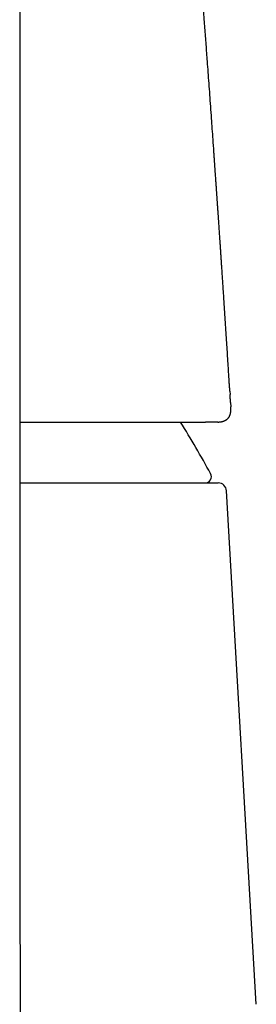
# Model space of a CAD drawing. Header units: millimetres. Extents: x 8 to 757, y 12 to 525.
# Tile 16 of 24: x 407 to 418, y 431 to 478. Entities that reach past the tile are written whole.
import ezdxf

# ---------------------------------------------------------------- set-up
doc = ezdxf.new("R2010")
doc.units = ezdxf.units.MM

msp = doc.modelspace()

# ---------------------------------------------------------------- linework, layer by layer
at = {"color": 7, "linetype": 'Continuous', "lineweight": 30}
for p, q in [((407.209, 434.706), (407.209, 496.894)), ((417.177, 460.682), (417.188, 460.515)), ((417.208, 460.136), (417.221, 459.926)), ((417.223, 459.893), (417.221, 459.926)), ((416.512, 459.204), (416.016, 459.204)), ((416.583, 459.203), (416.512, 459.204)), ((416.598, 459.205), (416.583, 459.203)), ((418.434, 431.457), (417.022, 455.929))]:
    msp.add_line(p, q, dxfattribs=at)
for centre, radius, start, end in [((372.364, 432.811), 50, 28.6049, 31.861), ((415.998, 456.606), 0.3, 270, 28.6049), ((416.622, 455.906), 0.4, 3.3019, 90)]:
    msp.add_arc(centre, radius, start, end, dxfattribs=at)
for points, knots in [([(417.18, 460.682), (417.18, 460.686), (417.18, 460.693), (417.178, 460.708), (417.177, 460.724), (417.176, 460.742), (417.174, 460.763), (417.172, 460.785), (417.17, 460.809), (417.167, 460.836), (417.165, 460.862), (417.163, 460.888), (417.161, 460.912), (417.159, 460.937), (417.157, 460.963), (417.155, 460.991), (417.154, 461.018), (417.152, 461.043), (417.15, 461.066), (417.149, 461.09), (417.147, 461.122), (417.144, 461.166), (417.141, 461.221), (417.137, 461.28), (417.133, 461.344), (417.129, 461.422), (417.123, 461.514), (417.116, 461.622), (417.109, 461.742), (417.101, 461.873), (417.092, 462.018), (417.083, 462.171), (417.073, 462.33), (417.06, 462.537), (417.044, 462.793), (417.024, 463.099), (417.004, 463.415), (416.983, 463.738), (416.962, 464.063), (416.941, 464.389), (416.919, 464.715), (416.899, 465.024), (416.88, 465.314), (416.862, 465.58), (416.845, 465.832), (416.829, 466.068), (416.815, 466.287), (416.801, 466.498), (416.787, 466.703), (416.774, 466.9), (416.761, 467.097), (416.747, 467.293), (416.735, 467.487), (416.722, 467.673), (416.71, 467.849), (416.7, 468.006), (416.691, 468.144), (416.683, 468.265), (416.674, 468.387), (416.666, 468.513), (416.657, 468.65), (416.646, 468.799), (416.635, 468.96), (416.624, 469.128), (416.612, 469.302), (416.602, 469.451), (416.593, 469.573), (416.587, 469.664), (416.581, 469.749), (416.576, 469.825), (416.571, 469.894), (416.567, 469.956), (416.563, 470.009), (416.561, 470.05), (416.558, 470.082), (416.556, 470.11), (416.554, 470.14), (416.551, 470.181), (416.548, 470.234), (416.543, 470.301), (416.538, 470.378), (416.532, 470.466), (416.525, 470.564), (416.517, 470.673), (416.509, 470.792), (416.5, 470.922), (416.491, 471.062), (416.48, 471.212), (416.469, 471.372), (416.457, 471.54), (416.445, 471.717), (416.432, 471.901), (416.41, 472.219), (416.38, 472.644), (416.343, 473.175), (416.305, 473.7), (416.267, 474.241), (416.227, 474.796), (416.188, 475.339), (416.149, 475.872), (416.114, 476.356), (416.081, 476.795), (416.052, 477.193), (416.022, 477.59), (415.992, 477.987), (415.947, 478.583), (415.887, 479.38), (415.831, 480.093), (415.798, 480.524), (415.786, 480.67), (415.775, 480.811), (415.765, 480.945), (415.755, 481.069), (415.746, 481.181), (415.738, 481.282), (415.731, 481.371), (415.725, 481.452), (415.719, 481.523), (415.714, 481.584), (415.71, 481.635), (415.707, 481.677), (415.704, 481.712), (415.701, 481.744), (415.698, 481.781), (415.695, 481.826), (415.69, 481.881), (415.686, 481.941), (415.68, 482.005), (415.675, 482.073), (415.669, 482.146), (415.663, 482.225), (415.656, 482.31), (415.648, 482.407), (415.64, 482.516), (415.63, 482.637), (415.619, 482.769), (415.608, 482.91), (415.596, 483.062), (415.582, 483.224), (415.569, 483.39), (415.555, 483.561), (415.541, 483.736), (415.526, 483.919), (415.51, 484.111), (415.494, 484.311), (415.476, 484.525), (415.457, 484.752), (415.437, 484.994), (415.416, 485.246), (415.395, 485.507), (415.372, 485.778), (415.349, 486.059), (415.324, 486.349), (415.299, 486.654), (415.272, 486.974), (415.243, 487.309), (415.214, 487.655), (415.184, 488.011), (415.152, 488.378), (415.12, 488.755), (415.086, 489.143), (415.052, 489.542), (415.016, 489.951), (414.98, 490.371), (414.942, 490.801), (414.904, 491.233), (414.866, 491.667), (414.828, 492.101), (414.789, 492.539), (414.762, 492.831), (414.75, 492.976)], [0, 0, 0, 0, 0.004898, 0.009514, 0.013848, 0.017903, 0.021681, 0.025124, 0.028307, 0.031234, 0.033911, 0.035777, 0.037509, 0.039112, 0.040594, 0.041962, 0.043229, 0.044122, 0.044972, 0.045789, 0.046582, 0.048111, 0.049742, 0.051526, 0.053464, 0.055555, 0.058525, 0.061759, 0.065255, 0.069293, 0.073633, 0.078273, 0.083077, 0.087962, 0.096889, 0.106075, 0.115522, 0.125229, 0.135195, 0.144732, 0.154495, 0.164485, 0.172493, 0.180563, 0.188382, 0.195123, 0.201639, 0.207933, 0.214006, 0.21986, 0.225499, 0.231512, 0.237267, 0.242768, 0.248021, 0.253031, 0.256803, 0.260434, 0.264075, 0.267838, 0.271731, 0.276322, 0.281099, 0.28607, 0.291243, 0.296624, 0.299394, 0.302183, 0.304742, 0.307026, 0.309035, 0.310973, 0.312559, 0.313795, 0.31468, 0.315426, 0.316326, 0.317384, 0.319094, 0.3211, 0.323404, 0.326003, 0.328961, 0.332228, 0.335803, 0.339688, 0.34388, 0.348381, 0.353191, 0.358204, 0.363513, 0.369091, 0.374692, 0.392086, 0.407347, 0.422353, 0.439324, 0.455958, 0.472255, 0.488215, 0.503838, 0.515878, 0.527769, 0.539663, 0.551566, 0.563478, 0.593302, 0.623187, 0.627575, 0.631965, 0.636271, 0.640286, 0.643999, 0.64741, 0.650351, 0.653023, 0.655428, 0.657564, 0.659433, 0.660916, 0.662172, 0.663201, 0.664066, 0.665026, 0.66647, 0.668127, 0.669997, 0.671846, 0.673865, 0.676053, 0.678411, 0.680955, 0.683745, 0.687078, 0.690712, 0.694647, 0.698882, 0.703419, 0.708256, 0.713394, 0.718369, 0.723596, 0.729076, 0.734808, 0.740793, 0.747031, 0.75398, 0.761217, 0.768742, 0.776557, 0.78466, 0.793051, 0.801731, 0.810699, 0.820404, 0.830426, 0.840763, 0.851417, 0.862388, 0.873674, 0.885277, 0.897195, 0.90943, 0.921981, 0.934847, 0.948029, 0.960748, 0.973747, 0.987026, 1, 1, 1, 1]), ([(417.208, 460.136), (417.207, 460.163), (417.201, 460.263), (417.193, 460.39), (417.187, 460.491), (417.185, 460.515)], [0, 0, 0, 0, 0.21867, 0.808732, 1, 1, 1, 1]), ([(416.598, 459.204), (416.607, 459.205), (416.625, 459.205), (416.649, 459.207), (416.67, 459.208), (416.688, 459.21), (416.701, 459.211), (416.711, 459.212), (416.719, 459.213), (416.728, 459.215), (416.737, 459.216), (416.75, 459.218), (416.766, 459.221), (416.784, 459.224), (416.801, 459.228), (416.815, 459.231), (416.828, 459.235), (416.84, 459.238), (416.853, 459.242), (416.867, 459.246), (416.886, 459.253), (416.906, 459.261), (416.928, 459.27), (416.952, 459.281), (416.977, 459.295), (417.002, 459.31), (417.022, 459.324), (417.036, 459.335), (417.048, 459.344), (417.061, 459.356), (417.076, 459.37), (417.095, 459.39), (417.115, 459.413), (417.132, 459.437), (417.147, 459.46), (417.159, 459.481), (417.168, 459.499), (417.175, 459.516), (417.182, 459.533), (417.189, 459.551), (417.195, 459.57), (417.201, 459.591), (417.208, 459.615), (417.213, 459.64), (417.217, 459.664), (417.22, 459.686), (417.222, 459.705), (417.223, 459.72), (417.224, 459.733), (417.225, 459.746), (417.225, 459.759), (417.226, 459.776), (417.226, 459.797), (417.226, 459.821), (417.225, 459.849), (417.224, 459.869), (417.224, 459.879)], [0, 0, 0, 0, 0.031875, 0.059743, 0.083497, 0.103058, 0.118371, 0.127398, 0.134687, 0.142921, 0.152277, 0.162761, 0.180968, 0.200155, 0.217056, 0.23157, 0.243743, 0.255263, 0.266872, 0.280413, 0.297566, 0.318628, 0.339978, 0.359405, 0.387657, 0.41103, 0.431354, 0.442766, 0.453757, 0.465371, 0.480514, 0.501475, 0.525552, 0.548324, 0.569302, 0.587729, 0.603497, 0.617257, 0.632644, 0.648507, 0.66502, 0.684461, 0.707517, 0.736085, 0.758608, 0.776454, 0.794602, 0.813031, 0.824592, 0.83649, 0.852185, 0.87263, 0.897753, 0.927457, 0.961601, 1, 1, 1, 1]), ([(407.209, 459.204), (407.286, 459.204), (407.496, 459.204), (407.832, 459.204), (408.217, 459.204), (408.595, 459.204), (408.963, 459.204), (409.321, 459.204), (409.67, 459.204), (410.014, 459.204), (410.351, 459.204), (410.682, 459.204), (411.004, 459.204), (411.318, 459.204), (411.611, 459.204), (411.884, 459.204), (412.129, 459.204), (412.317, 459.204), (412.423, 459.204), (412.461, 459.204), (412.47, 459.204), (412.479, 459.204), (412.488, 459.204), (412.498, 459.204), (412.507, 459.204), (412.516, 459.204), (412.591, 459.204), (412.731, 459.204), (412.932, 459.204), (413.107, 459.204), (413.259, 459.204), (413.381, 459.204), (413.477, 459.204), (413.537, 459.204), (413.562, 459.204), (413.571, 459.204), (413.573, 459.204), (413.576, 459.204), (413.579, 459.204), (413.582, 459.204), (413.644, 459.204), (413.766, 459.204), (413.944, 459.204), (414.12, 459.204), (414.288, 459.204), (414.447, 459.204), (414.558, 459.204), (414.63, 459.204), (414.664, 459.204), (414.7, 459.204), (414.737, 459.204), (414.776, 459.204), (414.816, 459.204), (414.878, 459.204), (414.961, 459.204), (415.066, 459.204), (415.171, 459.204), (415.276, 459.204), (415.383, 459.204), (415.498, 459.204), (415.621, 459.204), (415.752, 459.204), (415.884, 459.204), (415.972, 459.204), (416.016, 459.204)], [0, 0, 0, 0, 0.018317, 0.050141, 0.081875, 0.113531, 0.145125, 0.176108, 0.207061, 0.237996, 0.26936, 0.300657, 0.331888, 0.36307, 0.394217, 0.42161, 0.448998, 0.473105, 0.483716, 0.484758, 0.4858, 0.486843, 0.487885, 0.488927, 0.48997, 0.491012, 0.492055, 0.515525, 0.539248, 0.56323, 0.579204, 0.595296, 0.609555, 0.615859, 0.618638, 0.619003, 0.619367, 0.619731, 0.620096, 0.62046, 0.620825, 0.644532, 0.668624, 0.693106, 0.717981, 0.7402, 0.76273, 0.767831, 0.772948, 0.77808, 0.784049, 0.79017, 0.796326, 0.802517, 0.819103, 0.835938, 0.853022, 0.870356, 0.888144, 0.90666, 0.929058, 0.95208, 0.975727, 1, 1, 1, 1]), ([(407.209, 456.306), (407.271, 456.306), (407.457, 456.306), (407.754, 456.306), (408.101, 456.306), (408.436, 456.306), (408.767, 456.306), (409.092, 456.306), (409.418, 456.306), (409.745, 456.306), (410.07, 456.306), (410.389, 456.306), (410.701, 456.306), (411.006, 456.306), (411.271, 456.306), (411.499, 456.306), (411.692, 456.306), (411.882, 456.306), (412.069, 456.306), (412.252, 456.306), (412.432, 456.306), (412.636, 456.306), (412.861, 456.306), (413.104, 456.306), (413.34, 456.306), (413.568, 456.306), (413.788, 456.306), (413.991, 456.306), (414.18, 456.306), (414.354, 456.306), (414.488, 456.306), (414.586, 456.306), (414.649, 456.306), (414.712, 456.306), (414.773, 456.306), (414.834, 456.306), (414.936, 456.306), (415.075, 456.306), (415.244, 456.306), (415.404, 456.306), (415.555, 456.306), (415.695, 456.306), (415.812, 456.306), (415.908, 456.306), (415.986, 456.306), (416.06, 456.306), (416.129, 456.306), (416.193, 456.306), (416.251, 456.306), (416.315, 456.306), (416.38, 456.306), (416.445, 456.306), (416.5, 456.306), (416.544, 456.306), (416.579, 456.306), (416.604, 456.306), (416.62, 456.306), (416.621, 456.306), (416.622, 456.306)], [0, 0, 0, 0, 0.01048, 0.031727, 0.051766, 0.071816, 0.091885, 0.111979, 0.132104, 0.153441, 0.174743, 0.19602, 0.217279, 0.238528, 0.259775, 0.274088, 0.288405, 0.30273, 0.317065, 0.331412, 0.345774, 0.360153, 0.381042, 0.4019, 0.422733, 0.44355, 0.464357, 0.485163, 0.503476, 0.521799, 0.540136, 0.547345, 0.554558, 0.561774, 0.568994, 0.576218, 0.583447, 0.605899, 0.628317, 0.650711, 0.673089, 0.695461, 0.717836, 0.732912, 0.747995, 0.763091, 0.7782, 0.793325, 0.80785, 0.822105, 0.844355, 0.866582, 0.888797, 0.911009, 0.933226, 0.955457, 0.977712, 1, 1, 1, 1]), ([(407.277, 411.324), (407.277, 411.358), (407.275, 411.422), (407.273, 411.517), (407.271, 411.607), (407.269, 411.693), (407.267, 411.774), (407.265, 411.85), (407.263, 411.92), (407.262, 411.984), (407.261, 412.045), (407.259, 412.103), (407.257, 412.222), (407.253, 412.404), (407.249, 412.607), (407.246, 412.767), (407.244, 412.883), (407.242, 412.993), (407.24, 413.092), (407.238, 413.179), (407.237, 413.253), (407.236, 413.323), (407.235, 413.391), (407.233, 413.457), (407.232, 413.524), (407.231, 413.592), (407.23, 413.662), (407.229, 413.734), (407.228, 413.809), (407.227, 413.885), (407.225, 413.961), (407.224, 414.036), (407.223, 414.111), (407.222, 414.187), (407.221, 414.265), (407.22, 414.346), (407.219, 414.43), (407.217, 414.52), (407.216, 414.614), (407.215, 414.712), (407.214, 414.815), (407.212, 414.923), (407.211, 415.035), (407.21, 415.151), (407.208, 415.27), (407.207, 415.394), (407.205, 415.523), (407.204, 415.656), (407.203, 415.793), (407.201, 415.935), (407.2, 416.084), (407.199, 416.24), (407.197, 416.4), (407.196, 416.557), (407.195, 416.708), (407.194, 416.853), (407.193, 416.992), (407.192, 417.127), (407.191, 417.257), (407.191, 417.382), (407.19, 417.498), (407.189, 417.607), (407.189, 417.709), (407.188, 417.806), (407.188, 417.898), (407.188, 417.987), (407.187, 418.074), (407.187, 418.158), (407.187, 418.241), (407.186, 418.318), (407.186, 418.393), (407.186, 418.492), (407.185, 418.616), (407.185, 418.775), (407.184, 418.947), (407.184, 419.132), (407.184, 419.274), (407.184, 419.372), (407.183, 419.423), (407.183, 419.472), (407.183, 419.517), (407.183, 419.557), (407.183, 419.593), (407.183, 419.625), (407.183, 419.652), (407.183, 419.675), (407.183, 419.697), (407.183, 419.723), (407.183, 419.756), (407.183, 419.798), (407.183, 419.845), (407.183, 419.897), (407.183, 419.955), (407.183, 420.018), (407.183, 420.084), (407.183, 420.155), (407.183, 420.231), (407.183, 420.311), (407.183, 420.397), (407.183, 420.487), (407.183, 420.582), (407.183, 420.683), (407.183, 420.791), (407.183, 420.906), (407.183, 421.025), (407.183, 421.151), (407.184, 421.281), (407.184, 421.391), (407.184, 421.481), (407.184, 421.546), (407.184, 421.608), (407.184, 421.661), (407.184, 421.706), (407.184, 421.744), (407.184, 421.777), (407.184, 421.808), (407.184, 421.834), (407.185, 421.858), (407.185, 421.878), (407.185, 421.897), (407.185, 421.917), (407.185, 421.937), (407.185, 421.968), (407.185, 422.009), (407.185, 422.063), (407.185, 422.121), (407.185, 422.184), (407.185, 422.252), (407.186, 422.335), (407.186, 422.435), (407.186, 422.551), (407.187, 422.67), (407.187, 422.794), (407.187, 422.923), (407.188, 423.03), (407.188, 423.112), (407.188, 423.166), (407.188, 423.216), (407.188, 423.262), (407.189, 423.304), (407.189, 423.341), (407.189, 423.374), (407.189, 423.402), (407.189, 423.43), (407.189, 423.46), (407.189, 423.497), (407.189, 423.54), (407.19, 423.592), (407.19, 423.648), (407.19, 423.71), (407.19, 423.776), (407.191, 423.844), (407.191, 423.911), (407.191, 423.975), (407.191, 424.04), (407.192, 424.106), (407.192, 424.172), (407.192, 424.233), (407.192, 424.291), (407.192, 424.346), (407.193, 424.418), (407.193, 424.51), (407.194, 424.624), (407.194, 424.742), (407.195, 424.862), (407.195, 424.985), (407.196, 425.109), (407.196, 425.225), (407.197, 425.334), (407.197, 425.436), (407.198, 425.538), (407.198, 425.642), (407.198, 425.745), (407.199, 425.846), (407.199, 425.944), (407.2, 426.037), (407.2, 426.126), (407.201, 426.213), (407.201, 426.299), (407.201, 426.395), (407.202, 426.501), (407.202, 426.619), (407.203, 426.744), (407.204, 426.876), (407.204, 427.017), (407.205, 427.163), (407.205, 427.312), (407.206, 427.453), (407.207, 427.585), (407.207, 427.707), (407.208, 427.827), (407.208, 427.946), (407.208, 428.062), (407.209, 428.163), (407.209, 428.249), (407.209, 428.321), (407.21, 428.39), (407.21, 428.458), (407.21, 428.525), (407.21, 428.593), (407.211, 428.67), (407.211, 428.757), (407.211, 428.855), (407.212, 428.958), (407.212, 429.067), (407.212, 429.171), (407.213, 429.268), (407.213, 429.356), (407.213, 429.439), (407.213, 429.519), (407.214, 429.596), (407.214, 429.669), (407.214, 429.738), (407.214, 429.804), (407.214, 429.867), (407.215, 429.95), (407.215, 430.057), (407.215, 430.184), (407.215, 430.312), (407.216, 430.439), (407.216, 430.569), (407.216, 430.703), (407.216, 430.829), (407.216, 430.947), (407.216, 431.056), (407.217, 431.163), (407.217, 431.267), (407.217, 431.374), (407.217, 431.485), (407.217, 431.597), (407.217, 431.688), (407.217, 431.757), (407.217, 431.806), (407.217, 431.856), (407.217, 431.908), (407.217, 431.967), (407.217, 432.032), (407.217, 432.105), (407.217, 432.184), (407.217, 432.268), (407.217, 432.357), (407.217, 432.451), (407.216, 432.551), (407.216, 432.657), (407.216, 432.767), (407.216, 432.883), (407.216, 433.005), (407.215, 433.132), (407.215, 433.264), (407.215, 433.402), (407.214, 433.546), (407.214, 433.697), (407.213, 433.856), (407.213, 434.024), (407.212, 434.198), (407.211, 434.378), (407.21, 434.556), (407.21, 434.674), (407.209, 434.73)], [0, 0, 0, 0, 0.004345, 0.008496, 0.012453, 0.016214, 0.019782, 0.023154, 0.026156, 0.028984, 0.03164, 0.034124, 0.036547, 0.047317, 0.05801, 0.063272, 0.068328, 0.073173, 0.077808, 0.081281, 0.084543, 0.087592, 0.090427, 0.093389, 0.096257, 0.099218, 0.102274, 0.105423, 0.108667, 0.112005, 0.115436, 0.118598, 0.121836, 0.125149, 0.128539, 0.132031, 0.135718, 0.139607, 0.143688, 0.147971, 0.152456, 0.157141, 0.162028, 0.167024, 0.172214, 0.177598, 0.183177, 0.18895, 0.194918, 0.201081, 0.207438, 0.214307, 0.221356, 0.228259, 0.234763, 0.24105, 0.247119, 0.25297, 0.258605, 0.264021, 0.26922, 0.273794, 0.278186, 0.282394, 0.28642, 0.290262, 0.293921, 0.297696, 0.301253, 0.304594, 0.307786, 0.310996, 0.317373, 0.323846, 0.331675, 0.339638, 0.347737, 0.350029, 0.352299, 0.354408, 0.35634, 0.358094, 0.359671, 0.360996, 0.362163, 0.363172, 0.364039, 0.364953, 0.36651, 0.368302, 0.370328, 0.372589, 0.375085, 0.377815, 0.380639, 0.383678, 0.38693, 0.390395, 0.394064, 0.397936, 0.402012, 0.406291, 0.410993, 0.415918, 0.421066, 0.426438, 0.432034, 0.437853, 0.440668, 0.443524, 0.446221, 0.44867, 0.45042, 0.452017, 0.453461, 0.454752, 0.455912, 0.456912, 0.457753, 0.458541, 0.459377, 0.460259, 0.461189, 0.463276, 0.465566, 0.46806, 0.470758, 0.473659, 0.476758, 0.481511, 0.486448, 0.49157, 0.496877, 0.502369, 0.508046, 0.510547, 0.512875, 0.515023, 0.51699, 0.518776, 0.520381, 0.521729, 0.522915, 0.524057, 0.52533, 0.526737, 0.528719, 0.530917, 0.53333, 0.535959, 0.538804, 0.541757, 0.544623, 0.547368, 0.549993, 0.552961, 0.555758, 0.558385, 0.560841, 0.563136, 0.565431, 0.570062, 0.574906, 0.579947, 0.585079, 0.59028, 0.595551, 0.600895, 0.60515, 0.609455, 0.613811, 0.618217, 0.622657, 0.626965, 0.6311, 0.635054, 0.638835, 0.642457, 0.646083, 0.649758, 0.654645, 0.659618, 0.664748, 0.670469, 0.67642, 0.682603, 0.688986, 0.695327, 0.700537, 0.705681, 0.710759, 0.715771, 0.720699, 0.725461, 0.728568, 0.731595, 0.734541, 0.737408, 0.740194, 0.743005, 0.745949, 0.749878, 0.754022, 0.758379, 0.76295, 0.767735, 0.771553, 0.775225, 0.778745, 0.782112, 0.785327, 0.78839, 0.7913, 0.794058, 0.796669, 0.799278, 0.804572, 0.810093, 0.815307, 0.820665, 0.826141, 0.831735, 0.837446, 0.842016, 0.846611, 0.851097, 0.855465, 0.859715, 0.86461, 0.869339, 0.873901, 0.875994, 0.87805, 0.880087, 0.882264, 0.884621, 0.887463, 0.890528, 0.893818, 0.897331, 0.901067, 0.905027, 0.909211, 0.913618, 0.918249, 0.923104, 0.928182, 0.933484, 0.93901, 0.94476, 0.950733, 0.95693, 0.963662, 0.97064, 0.977864, 0.985333, 0.993048, 1, 1, 1, 1])]:
    msp.add_open_spline(points, degree=3, knots=knots, dxfattribs=at)

doc.saveas('drawing.dxf')
